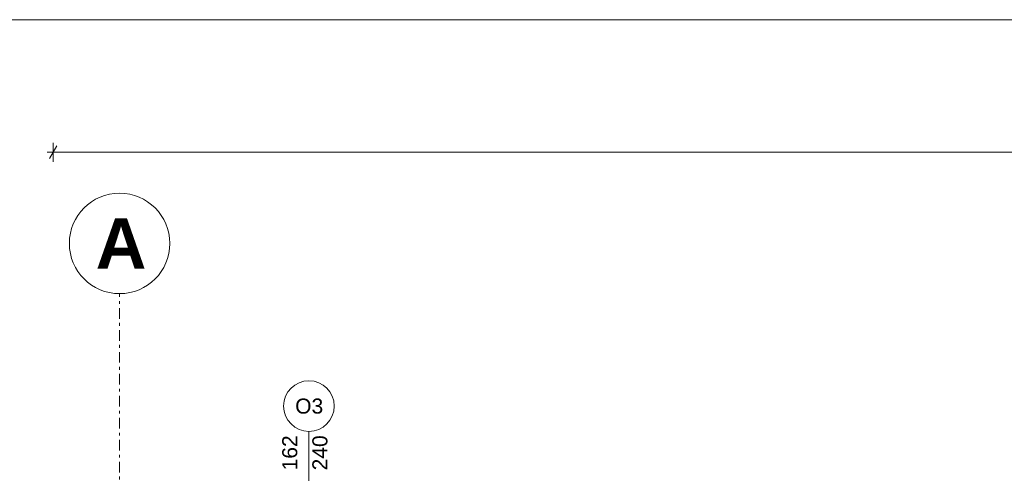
# Model space of a CAD drawing. Extents: x 100 to 2985, y 37 to 2050.
# Tile 73 of 134: x 603 to 1093, y 1824 to 2050. Entities that reach past the tile are written whole.
import ezdxf
from ezdxf.xclip import XClip

# ---------------------------------------------------------------- set-up
doc = ezdxf.new("R2010")
doc.units = 0
doc.header["$MEASUREMENT"] = 0
doc.header["$XCLIPFRAME"] = 0
doc.linetypes.add('Przerywana podwójnie', pattern=[54.680554, 26.458333, -10.583333, 7.055556, -10.583333])
for name, color, linetype in [('299-A Wymiary Opisy', 7, 'Continuous'), ('410-K Osie', 7, 'Continuous'), ('810-G Ogólne', 7, 'Continuous'), ('820-G Rysunki Obrazki', 7, 'Continuous'), ('Znaczniki okien ARCHICADa', 7, 'Continuous')]:
    doc.layers.add(name, color=color, linetype=linetype)
doc.styles.add('STYL_AUTOMATYCZNY_2', font='txt')
doc.styles.add('STYL_AUTOMATYCZNY_3', font='txt')

# ---------------------------------------------------------------- blocks, each defined once
blk = doc.blocks.new('Rysunek_1_1', base_point=(-18316.35, -206.53))
at = {"layer": '299-A Wymiary Opisy', "color": 45, "linetype": 'Continuous', "lineweight": 15, "ltscale": 0.2}
blk.add_line((621.61, 1987.06), (618, 1980.81), dxfattribs=at)
at = {"layer": '299-A Wymiary Opisy', "color": 85, "linetype": 'Continuous', "lineweight": 13, "ltscale": 0.2}
for p, q in [((619.8, 1979.25), (619.8, 1988.62)), ((616.75, 1983.94), (619.8, 1983.94)), ((619.8, 1983.94), (2180.8, 1983.94))]:
    blk.add_line(p, q, dxfattribs=at)
at = {"layer": '410-K Osie', "color": 4, "linetype": 'Przerywana podwójnie', "lineweight": 13, "ltscale": 0.2}
blk.add_line((652.8, 1813.51), (652.8, 1913.51), dxfattribs=at)
blk.add_line((652.8, 1813.51), (652.8, 1913.51), dxfattribs=at)
at = {"layer": '410-K Osie', "color": 7, "linetype": 'Continuous', "lineweight": 13, "ltscale": 0.2}
blk.add_circle((652.8, 1938.51), 25, dxfattribs=at)
blk.add_circle((652.8, 1938.51), 25, dxfattribs=at)
at = {"layer": 'Znaczniki okien ARCHICADa', "color": 45, "linetype": 'Continuous', "lineweight": 15, "ltscale": 0.2}
blk.add_line((747.05, 1844.89), (747.05, 1776.01), dxfattribs=at)
at = {"layer": 'Znaczniki okien ARCHICADa', "color": 2, "linetype": 'Continuous', "lineweight": 13, "ltscale": 0.2, "flags": 128}
blk.add_lwpolyline([(759.67, 1857.51, 1), (734.43, 1857.51, 1)], format="xyb", close=True, dxfattribs=at)
at = {"layer": '410-K Osie', "color": 1, "linetype": 'Continuous', "lineweight": 13, "insert": (640.92, 1951.01), "char_height": 25, "attachment_point": 1, "style": 'STYL_AUTOMATYCZNY_2'}
blk.add_mtext('\\A1;{\\pql;\\pt0;\\fArial|b1|i0|c238|p38;A}', dxfattribs=at)
blk.add_mtext('\\A1;{\\pql;\\pt0;\\fArial|b1|i0|c238|p38;A}', dxfattribs=at)
at = {"layer": 'Znaczniki okien ARCHICADa', "color": 7, "linetype": 'Continuous', "lineweight": 13, "char_height": 7.5, "attachment_point": 7, "rotation": 90, "style": 'STYL_AUTOMATYCZNY_3'}
for s, insert in [('\\A1;{\\pql;\\pt0;\\fArial|b0|i0|c238|p38;162\\fArial|b0|i0|c238|p38;\\A1{\\H.66x;\\S^  ;}\\fArial|b0|i0|c238|p38;\\fArial|b0|i0|c238|p38;}', (743.43, 1825.43)), ('\\A1;{\\pql;\\pt0;\\fArial|b0|i0|c238|p38;240\\fArial|b0|i0|c238|p38;\\A1{\\H.66x;\\S^  ;}\\fArial|b0|i0|c238|p38;\\fArial|b0|i0|c238|p38;}', (758.43, 1825.43))]:
    blk.add_mtext(s, dxfattribs=dict(at, insert=insert))
at = {"layer": 'Znaczniki okien ARCHICADa', "color": 7, "linetype": 'Continuous', "lineweight": 13, "insert": (740.19, 1853.63), "char_height": 7.5, "attachment_point": 7, "style": 'STYL_AUTOMATYCZNY_3'}
blk.add_mtext('\\A1;{\\pql;\\pt0;\\fArial|b0|i0|c238|p38;O3\\fArial|b0|i0|c238|p38;\\fArial|b0|i0|c238|p38;\\fArial|b0|i0|c238|p38;}', dxfattribs=at)

msp = doc.modelspace()

# ---------------------------------------------------------------- linework, layer by layer
at = {"layer": '810-G Ogólne', "color": 141, "linetype": 'Continuous', "lineweight": 20, "ltscale": 0.2}
msp.add_lwpolyline([(100, 2050), (2920, 2050), (2920, 50), (100, 50)], close=True, dxfattribs=at)

# ---------------------------------------------------------------- next in the draw order: block references
at = {"layer": '820-G Rysunki Obrazki', "color": 65, "linetype": 'Continuous', "lineweight": 13, "ltscale": 0.2}
ref = msp.add_blockref('Rysunek_1_1', (-18316.35, -206.53), dxfattribs=at)
XClip(ref).set_block_clipping_path([(244.527027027, 76.8014120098), (2570.9054054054, 2022.1162324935)])

doc.saveas('drawing.dxf')
